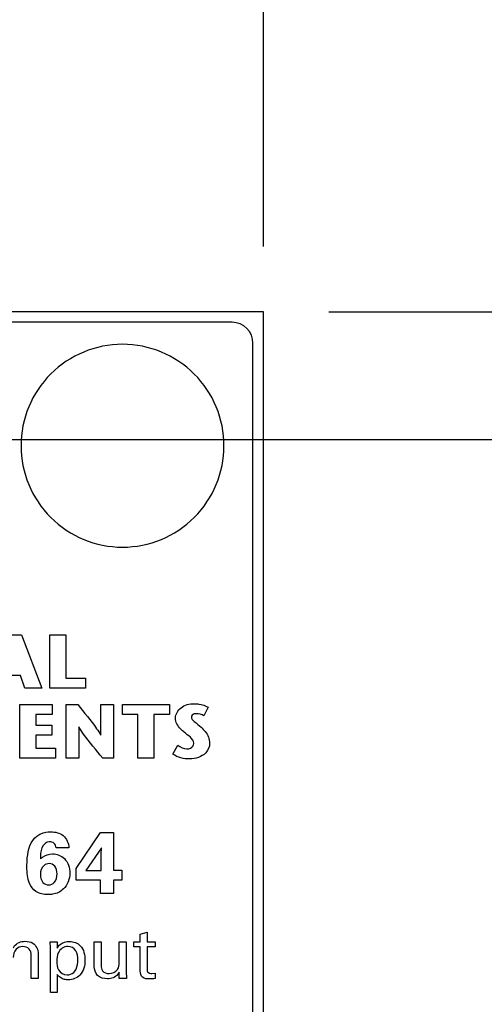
# Model space of a CAD drawing. Header units: inches. Extents: x 0.2 to 16.8, y 0.1 to 10.8.
# Tile 7 of 19: x 3.239 to 3.683, y 8.042 to 8.983. Entities that reach past the tile are written whole.
import ezdxf

# ---------------------------------------------------------------- set-up
doc = ezdxf.new("R2010")
doc.units = ezdxf.units.IN
doc.header["$LTSCALE"] = 0.935
doc.header["$MEASUREMENT"] = 0
doc.layers.get('0').update_dxf_attribs({"linetype": 'CONTINUOUS'})
doc.layers.add('DIMENSIONS', color=7, linetype='CONTINUOUS')
doc.styles.get("Standard").update_dxf_attribs({"font": 'txt', "width": 0.8})
doc.dimstyles.new('DIMSTYLE_1', dxfattribs={"dimtxt": 0.125, "dimasz": 0.18, "dimexe": 0.125, "dimexo": 0.0625, "dimgap": 0.0625, "dimtad": 0, "dimtih": 1, "dimtoh": 1, "dimzin": 4, "dimdsep": 46, "dimtxsty": 'STANDARD', "dimblk": '_FILLED', "dimblk1": '_FILLED', "dimblk2": '_FILLED', "dimcen": 0.09, "dimadec": 0, "dimazin": 0, "dimtp": 0.001, "dimtm": 0.001, "dimtfac": 1, "dimtofl": 0, "dimtmove": 0, "dimatfit": 3, "dimldrblk": '_FILLED', "dimfxl": 1, "dimtolj": 1, "dimtzin": 4, "dimarcsym": 0})

# ---------------------------------------------------------------- blocks, each defined once
blk = doc.blocks.new('_FILLED')
at = {"color": 0, "linetype": 'BYBLOCK'}
blk.add_solid([(0, 0), (-1, 0.1736), (-1, -0.1736)], dxfattribs=at)
blk = doc.blocks.new('*D9')
at = {"layer": 'DIMENSIONS', "color": 2, "linetype": 'CONTINUOUS'}
for p, q in [((4.22157, 7.85088), (4.22157, 8.21088)), ((3.3474, 7.85088), (4.34657, 7.85088)), ((3.44457, 7.31024), (4.34657, 7.31024)), ((4.22157, 7.31024), (4.22157, 6.95024))]:
    blk.add_line(p, q, dxfattribs=at)
at = {"layer": 'DIMENSIONS', "color": 2, "linetype": 'CONTINUOUS', "xscale": 0.18, "yscale": 0.18, "zscale": 0.18}
for p, rotation in [((4.22157, 7.85088), 270), ((4.22157, 7.31024), 90)]:
    blk.add_blockref('_FILLED', p, dxfattribs=dict(at, rotation=rotation))
at = {"layer": 'DIMENSIONS', "color": 2, "linetype": 'CONTINUOUS', "insert": (4.22157, 7.64306), "char_height": 0.125, "width": 1.025, "attachment_point": 2, "line_spacing_factor": 0.9}
blk.add_mtext('.54{\\Ftxt.shx;\\W1.000000;\\H0.125000; }[13.7]', dxfattribs=at)
blk = doc.blocks.new('*D13')
at = {"layer": 'DIMENSIONS', "color": 2, "linetype": 'CONTINUOUS'}
for p, q in [((4.22157, 8.70389), (4.22157, 8.98071)), ((4.22157, 8.98071), (4.33907, 8.98071)), ((3.53407, 8.70389), (4.34657, 8.70389)), ((3.04007, 8.58189), (4.34657, 8.58189)), ((4.22157, 8.58189), (4.22157, 8.22189))]:
    blk.add_line(p, q, dxfattribs=at)
at = {"layer": 'DIMENSIONS', "color": 2, "linetype": 'CONTINUOUS', "xscale": 0.18, "yscale": 0.18, "zscale": 0.18}
for p, rotation in [((4.22157, 8.70389), 270), ((4.22157, 8.58189), 90)]:
    blk.add_blockref('_FILLED', p, dxfattribs=dict(at, rotation=rotation))
at = {"layer": 'DIMENSIONS', "color": 2, "linetype": 'CONTINUOUS', "insert": (4.40157, 9.04321), "char_height": 0.125, "width": 0.925, "attachment_point": 1, "line_spacing_factor": 0.9}
blk.add_mtext('.12{\\Ftxt.shx;\\W1.000000;\\H0.125000; }[3.1]', dxfattribs=at)
blk = doc.blocks.new('*D16')
at = {"layer": 'DIMENSIONS', "color": 2, "linetype": 'CONTINUOUS'}
for p, q in [((2.68357, 8.76639), (2.68357, 9.57889)), ((3.01557, 8.18272), (3.01557, 9.57889)), ((2.68357, 9.45389), (2.30658, 9.45389)), ((3.01557, 9.45389), (3.37557, 9.45389))]:
    blk.add_line(p, q, dxfattribs=at)
at = {"layer": 'DIMENSIONS', "color": 2, "linetype": 'CONTINUOUS', "xscale": 0.18, "yscale": 0.18, "zscale": 0.18}
blk.add_blockref('_FILLED', (2.68357, 9.45389), dxfattribs=at)
at = {"layer": 'DIMENSIONS', "color": 2, "linetype": 'CONTINUOUS', "xscale": 0.18, "yscale": 0.18, "zscale": 0.18, "rotation": 180}
blk.add_blockref('_FILLED', (3.01557, 9.45389), dxfattribs=at)
at = {"layer": 'DIMENSIONS', "color": 2, "linetype": 'CONTINUOUS', "insert": (2.24408, 9.51639), "char_height": 0.125, "width": 0.925, "attachment_point": 3, "line_spacing_factor": 0.9}
blk.add_mtext('.33{\\Ftxt.shx;\\W1.000000;\\H0.125000; }[8.4]', dxfattribs=at)
blk = doc.blocks.new('*D17')
at = {"layer": 'DIMENSIONS', "color": 2, "linetype": 'CONTINUOUS'}
for p, q in [((3.01557, 8.18272), (3.01557, 10.32889)), ((3.47157, 8.76639), (3.47157, 10.32889)), ((3.01557, 10.20389), (2.65557, 10.20389)), ((3.47157, 10.20389), (3.82293, 10.20389))]:
    blk.add_line(p, q, dxfattribs=at)
at = {"layer": 'DIMENSIONS', "color": 2, "linetype": 'CONTINUOUS', "xscale": 0.18, "yscale": 0.18, "zscale": 0.18}
blk.add_blockref('_FILLED', (3.01557, 10.20389), dxfattribs=at)
at = {"layer": 'DIMENSIONS', "color": 2, "linetype": 'CONTINUOUS', "xscale": 0.18, "yscale": 0.18, "zscale": 0.18, "rotation": 180}
blk.add_blockref('_FILLED', (3.47157, 10.20389), dxfattribs=at)
at = {"layer": 'DIMENSIONS', "color": 2, "linetype": 'CONTINUOUS', "insert": (3.88543, 10.26639), "char_height": 0.125, "width": 1.025, "attachment_point": 1, "line_spacing_factor": 0.9}
blk.add_mtext('.46{\\Ftxt.shx;\\W1.000000;\\H0.125000; }[11.6]', dxfattribs=at)

msp = doc.modelspace()

# ---------------------------------------------------------------- linework, layer by layer
at = {"color": 7, "linetype": 'CONTINUOUS'}
for p, q in [((3.47157, 8.70389), (2.68357, 8.70389)), ((3.47157, 3.56598), (3.47157, 8.70389)), ((3.44157, 8.69389), (3.11203, 8.69389)), ((3.46157, 4.60389), (3.46157, 8.67389))]:
    msp.add_line(p, q, dxfattribs=at)
at = {"color": 40, "linetype": 'CONTINUOUS'}
for p, q in [((3.2275, 8.39508), (3.24041, 8.39508)), ((3.24041, 8.39508), (3.25981, 8.34404)), ((3.2673, 8.34403), (3.2673, 8.39507)), ((3.2673, 8.39507), (3.2827, 8.39507)), ((3.2827, 8.39507), (3.2827, 8.35359)), ((3.23946, 8.35622), (3.22365, 8.35622)), ((3.24348, 8.34404), (3.23946, 8.35622)), ((3.2827, 8.35359), (3.30137, 8.35359)), ((3.30137, 8.35359), (3.30137, 8.34403)), ((3.25981, 8.34404), (3.24348, 8.34404)), ((3.30137, 8.34403), (3.2673, 8.34403)), ((3.2387, 8.27719), (3.2387, 8.32823)), ((3.2387, 8.32823), (3.26971, 8.32823)), ((3.26971, 8.32823), (3.26971, 8.31868)), ((3.28284, 8.27719), (3.28284, 8.32823)), ((3.28284, 8.32823), (3.29399, 8.32823)), ((3.31615, 8.299), (3.31615, 8.32823)), ((3.31615, 8.32823), (3.32828, 8.32823)), ((3.32828, 8.32823), (3.32828, 8.27719)), ((3.33682, 8.31868), (3.33682, 8.32823)), ((3.33682, 8.32823), (3.38166, 8.32823)), ((3.38166, 8.32823), (3.38166, 8.31868)), ((3.41864, 8.32568), (3.4147, 8.31766)), ((3.25411, 8.31868), (3.25411, 8.30862)), ((3.26971, 8.31868), (3.25411, 8.31868)), ((3.35155, 8.31868), (3.33682, 8.31868)), ((3.35155, 8.27719), (3.35155, 8.31868)), ((3.36693, 8.31868), (3.36693, 8.27719)), ((3.38166, 8.31868), (3.36693, 8.31868)), ((3.25411, 8.30862), (3.26933, 8.30862)), ((3.26933, 8.30862), (3.26933, 8.29907)), ((3.29494, 8.30709), (3.29494, 8.27719)), ((3.25411, 8.29907), (3.25411, 8.28675)), ((3.26933, 8.29907), (3.25411, 8.29907)), ((3.38503, 8.28098), (3.38969, 8.28944)), ((3.25411, 8.28675), (3.27283, 8.28675)), ((3.27283, 8.28675), (3.27283, 8.27719)), ((3.27283, 8.27719), (3.2387, 8.27719)), ((3.29494, 8.27719), (3.28284, 8.27719)), ((3.32828, 8.27719), (3.31797, 8.27719)), ((3.36693, 8.27719), (3.35155, 8.27719)), ((3.29256, 8.17159), (3.31588, 8.20582)), ((3.31588, 8.20582), (3.32829, 8.20582)), ((3.32829, 8.20582), (3.32821, 8.16992)), ((3.28562, 8.19141), (3.2733, 8.19141)), ((3.31671, 8.19141), (3.30189, 8.16967)), ((3.31654, 8.185), (3.31671, 8.19141)), ((3.31654, 8.16967), (3.31654, 8.185)), ((3.29256, 8.16035), (3.29256, 8.17159)), ((3.30189, 8.16967), (3.31654, 8.16967)), ((3.32821, 8.16992), (3.33612, 8.16992)), ((3.33612, 8.16992), (3.33612, 8.16035)), ((3.31588, 8.16035), (3.29256, 8.16035)), ((3.31588, 8.14768), (3.31588, 8.16035)), ((3.32821, 8.16035), (3.32821, 8.14768)), ((3.33612, 8.16035), (3.32821, 8.16035)), ((3.32821, 8.14768), (3.31588, 8.14768)), ((3.3538, 8.10868), (3.36027, 8.11076)), ((3.3538, 8.10138), (3.3538, 8.10868)), ((3.36027, 8.11076), (3.36027, 8.10138)), ((3.2677, 8.10124), (3.27429, 8.10124)), ((3.2679, 8.09554), (3.2677, 8.10124)), ((3.27429, 8.10124), (3.27444, 8.09547)), ((3.30984, 8.07781), (3.30984, 8.10124)), ((3.30984, 8.10124), (3.31652, 8.10124)), ((3.31652, 8.10124), (3.31652, 8.07879)), ((3.33362, 8.0815), (3.33362, 8.10124)), ((3.33362, 8.10124), (3.34036, 8.10124)), ((3.34036, 8.10124), (3.34036, 8.07287)), ((3.34762, 8.09658), (3.34762, 8.10138)), ((3.34762, 8.10138), (3.3538, 8.10138)), ((3.36027, 8.10138), (3.36806, 8.10138)), ((3.36806, 8.10138), (3.36806, 8.09658)), ((3.25627, 8.09005), (3.25627, 8.06634)), ((3.2679, 8.05293), (3.2679, 8.09554)), ((3.3538, 8.09658), (3.34762, 8.09658)), ((3.3538, 8.0733), (3.3538, 8.09658)), ((3.36027, 8.09658), (3.36027, 8.07566)), ((3.36806, 8.09658), (3.36027, 8.09658)), ((3.2496, 8.06634), (3.2496, 8.08852)), ((3.33376, 8.06634), (3.33362, 8.07232)), ((3.34036, 8.07287), (3.34057, 8.06634)), ((3.36493, 8.071), (3.36806, 8.07135)), ((3.36806, 8.07135), (3.36806, 8.06628)), ((3.25627, 8.06634), (3.2496, 8.06634)), ((3.27437, 8.07024), (3.27437, 8.05293)), ((3.34057, 8.06634), (3.33376, 8.06634)), ((3.27437, 8.05293), (3.2679, 8.05293))]:
    msp.add_line(p, q, dxfattribs=at)
at = {"color": 7, "linetype": 'CONTINUOUS'}
msp.add_arc((3.44157, 8.67389), 0.02, 0, 90, dxfattribs=at)
at = {"color": 40, "linetype": 'CONTINUOUS'}
for centre, radius, start, end in [((3.33682, 8.5759), 0.09698, 89.98524, 180.01066), ((3.33685, 8.5759), 0.09697, 359.98583, 90.00186), ((3.33683, 8.57586), 0.09699, 179.98938, 270.01144), ((3.33685, 8.57585), 0.09698, 270.00147, 0.01412)]:
    msp.add_arc(centre, radius, start, end, dxfattribs=at)
for points, knots in [([(3.29399, 8.32823), (3.30016, 8.32067), (3.30801, 8.31132), (3.31488, 8.30117), (3.31602, 8.299)], [0, 0, 0, 0, 0.799109, 1, 1, 1, 1]), ([(3.38744, 8.3154), (3.38744, 8.31915), (3.39235, 8.32727), (3.40093, 8.32911), (3.40529, 8.32911)], [0, 0, 0, 0, 0.462355, 1, 1, 1, 1]), ([(3.40529, 8.32911), (3.40682, 8.32911), (3.41143, 8.32869), (3.41602, 8.32733), (3.41864, 8.32568)], [0, 0, 0, 0, 0.331785, 1, 1, 1, 1]), ([(3.3959, 8.30176), (3.3947, 8.30282), (3.39052, 8.30619), (3.38744, 8.31157), (3.38744, 8.3154)], [0, 0, 0, 0, 0.294914, 1, 1, 1, 1]), ([(3.40719, 8.31956), (3.40653, 8.31956), (3.40462, 8.31947), (3.40268, 8.31771), (3.40268, 8.31643)], [0, 0, 0, 0, 0.340111, 1, 1, 1, 1]), ([(3.40268, 8.31643), (3.40268, 8.31474), (3.40648, 8.31111), (3.40985, 8.30858), (3.41194, 8.30665)], [0, 0, 0, 0, 0.372097, 1, 1, 1, 1]), ([(3.31797, 8.27719), (3.31173, 8.28474), (3.30356, 8.2943), (3.29646, 8.30469), (3.29507, 8.30709)], [0, 0, 0, 0, 0.779518, 1, 1, 1, 1]), ([(3.41194, 8.30665), (3.41336, 8.30532), (3.41761, 8.30126), (3.4201, 8.29528), (3.4201, 8.29134)], [0, 0, 0, 0, 0.330999, 1, 1, 1, 1]), ([(3.39845, 8.28587), (3.40062, 8.28587), (3.40425, 8.28723), (3.40486, 8.29036), (3.40486, 8.29119)], [0, 0, 0, 0, 0.722763, 1, 1, 1, 1]), ([(3.4201, 8.29134), (3.4201, 8.28802), (3.41623, 8.27908), (3.40652, 8.27632), (3.40108, 8.27632)], [0, 0, 0, 0, 0.378786, 1, 1, 1, 1]), ([(3.24548, 8.17292), (3.24548, 8.17583), (3.24574, 8.18607), (3.24879, 8.19799), (3.25488, 8.20249)], [0, 0, 0, 0, 0.277475, 1, 1, 1, 1]), ([(3.25488, 8.20249), (3.25609, 8.20339), (3.26025, 8.20575), (3.26508, 8.20657), (3.2683, 8.20657)], [0, 0, 0, 0, 0.318996, 1, 1, 1, 1]), ([(3.2683, 8.20657), (3.27242, 8.20657), (3.28154, 8.20467), (3.28552, 8.19568), (3.28562, 8.19141)], [0, 0, 0, 0, 0.491412, 1, 1, 1, 1]), ([(3.26721, 8.19716), (3.26405, 8.19716), (3.25797, 8.19111), (3.25857, 8.18433), (3.25847, 8.18083)], [0, 0, 0, 0, 0.475145, 1, 1, 1, 1]), ([(3.2733, 8.19141), (3.2732, 8.19303), (3.27198, 8.19636), (3.26865, 8.19716), (3.26721, 8.19716)], [0, 0, 0, 0, 0.529963, 1, 1, 1, 1]), ([(3.25847, 8.18083), (3.25905, 8.18137), (3.26215, 8.18413), (3.26651, 8.1855), (3.26988, 8.1855)], [0, 0, 0, 0, 0.190142, 1, 1, 1, 1]), ([(3.26988, 8.1855), (3.27395, 8.1855), (3.28353, 8.18198), (3.28653, 8.17207), (3.28653, 8.16709)], [0, 0, 0, 0, 0.449838, 1, 1, 1, 1]), ([(3.2668, 8.17625), (3.26504, 8.17625), (3.26001, 8.17456), (3.25838, 8.16906), (3.25838, 8.16601)], [0, 0, 0, 0, 0.365954, 1, 1, 1, 1]), ([(3.27429, 8.16626), (3.27429, 8.16883), (3.27345, 8.17381), (3.26877, 8.17625), (3.2668, 8.17625)], [0, 0, 0, 0, 0.566283, 1, 1, 1, 1]), ([(3.26555, 8.14652), (3.26154, 8.14652), (3.25385, 8.14807), (3.24594, 8.15873), (3.24548, 8.16759), (3.24548, 8.17292)], [0, 0, 0, 0, 0.32011, 0.574224, 1, 1, 1, 1]), ([(3.25838, 8.16601), (3.25838, 8.1633), (3.25933, 8.15801), (3.2643, 8.15585), (3.2663, 8.15585)], [0, 0, 0, 0, 0.576045, 1, 1, 1, 1]), ([(3.2663, 8.15585), (3.26823, 8.15585), (3.27328, 8.15796), (3.27429, 8.16339), (3.27429, 8.16626)], [0, 0, 0, 0, 0.402545, 1, 1, 1, 1]), ([(3.28037, 8.15193), (3.27758, 8.14931), (3.2724, 8.14681), (3.26706, 8.14652), (3.26555, 8.14652)], [0, 0, 0, 0, 0.717026, 1, 1, 1, 1]), ([(3.23243, 8.09561), (3.23271, 8.09616), (3.23486, 8.1), (3.23986, 8.10193), (3.24361, 8.10193)], [0, 0, 0, 0, 0.142316, 1, 1, 1, 1]), ([(3.24361, 8.10193), (3.2462, 8.10193), (3.2529, 8.10076), (3.25627, 8.09378), (3.25627, 8.09005)], [0, 0, 0, 0, 0.408456, 1, 1, 1, 1]), ([(3.27444, 8.09547), (3.27518, 8.09672), (3.27823, 8.10034), (3.28314, 8.10179), (3.28633, 8.10179)], [0, 0, 0, 0, 0.31333, 1, 1, 1, 1]), ([(3.28633, 8.10179), (3.28998, 8.10179), (3.29909, 8.09821), (3.30099, 8.08859), (3.30099, 8.08373)], [0, 0, 0, 0, 0.429215, 1, 1, 1, 1]), ([(3.24153, 8.09686), (3.23925, 8.09686), (3.23388, 8.09479), (3.23243, 8.08921), (3.23243, 8.08643)], [0, 0, 0, 0, 0.450758, 1, 1, 1, 1]), ([(3.28458, 8.09693), (3.28096, 8.09693), (3.27419, 8.09229), (3.27416, 8.08554), (3.27416, 8.08275)], [0, 0, 0, 0, 0.565175, 1, 1, 1, 1]), ([(3.29418, 8.08414), (3.29418, 8.08712), (3.29382, 8.0936), (3.28748, 8.09693), (3.28458, 8.09693)], [0, 0, 0, 0, 0.507234, 1, 1, 1, 1]), ([(3.27416, 8.08275), (3.27416, 8.08002), (3.27431, 8.07362), (3.28074, 8.06982), (3.28396, 8.06982)], [0, 0, 0, 0, 0.458637, 1, 1, 1, 1]), ([(3.30099, 8.08373), (3.30099, 8.07872), (3.2987, 8.06864), (3.28906, 8.06502), (3.28507, 8.06502)], [0, 0, 0, 0, 0.556873, 1, 1, 1, 1]), ([(3.29133, 8.07323), (3.29312, 8.07566), (3.29402, 8.07962), (3.29418, 8.08338), (3.29418, 8.08414)], [0, 0, 0, 0, 0.798635, 1, 1, 1, 1]), ([(3.28396, 8.06982), (3.28447, 8.06982), (3.28721, 8.06997), (3.29002, 8.07142), (3.29133, 8.07323)], [0, 0, 0, 0, 0.187496, 1, 1, 1, 1]), ([(3.3225, 8.066), (3.31912, 8.066), (3.31191, 8.06774), (3.30984, 8.0748), (3.30984, 8.07781)], [0, 0, 0, 0, 0.52845, 1, 1, 1, 1]), ([(3.31652, 8.07879), (3.31652, 8.07703), (3.31695, 8.07251), (3.32171, 8.07107), (3.32396, 8.07107)], [0, 0, 0, 0, 0.439269, 1, 1, 1, 1]), ([(3.33362, 8.07232), (3.33326, 8.07162), (3.33113, 8.06775), (3.3261, 8.066), (3.3225, 8.066)], [0, 0, 0, 0, 0.178507, 1, 1, 1, 1]), ([(3.36263, 8.06586), (3.36035, 8.06586), (3.35517, 8.0661), (3.3538, 8.07121), (3.3538, 8.0733)], [0, 0, 0, 0, 0.522727, 1, 1, 1, 1]), ([(3.36027, 8.07566), (3.36027, 8.07464), (3.36038, 8.07183), (3.36346, 8.071), (3.36493, 8.071)], [0, 0, 0, 0, 0.407929, 1, 1, 1, 1]), ([(3.28507, 8.06502), (3.28388, 8.06502), (3.27984, 8.06538), (3.27587, 8.06778), (3.27437, 8.07024)], [0, 0, 0, 0, 0.292627, 1, 1, 1, 1])]:
    msp.add_open_spline(points, degree=3, knots=knots, dxfattribs=at)
for points in [[(3.4147, 8.31766), (3.4125, 8.319), (3.40977, 8.31956), (3.40719, 8.31956)], [(3.40486, 8.29119), (3.40486, 8.29581), (3.39938, 8.29872), (3.3959, 8.30176)], [(3.38969, 8.28944), (3.3922, 8.28753), (3.3953, 8.28587), (3.39845, 8.28587)], [(3.40108, 8.27632), (3.39551, 8.27632), (3.38938, 8.2775), (3.38503, 8.28098)], [(3.28653, 8.16709), (3.28653, 8.16164), (3.28438, 8.15563), (3.28037, 8.15193)], [(3.24772, 8.0945), (3.24612, 8.09602), (3.24374, 8.09686), (3.24153, 8.09686)], [(3.2496, 8.08852), (3.2496, 8.09061), (3.24919, 8.09302), (3.24772, 8.0945)], [(3.33216, 8.07496), (3.33344, 8.07679), (3.33362, 8.07927), (3.33362, 8.0815)], [(3.32396, 8.07107), (3.32698, 8.07107), (3.33047, 8.07245), (3.33216, 8.07496)], [(3.36806, 8.06628), (3.36627, 8.06596), (3.36445, 8.06586), (3.36263, 8.06586)]]:
    msp.add_open_spline(points, degree=3, dxfattribs=at)

# ---------------------------------------------------------------- dimensions: what is measured, and where the dimension line sits
at = {"layer": 'DIMENSIONS', "color": 2, "linetype": 'CONTINUOUS'}
for base, p1, p2, picture, middle in [((3.47157, 10.20389), (3.01557, 8.12022), (3.47157, 8.70389), '*D17', (4.39793, 10.20389)), ((3.01557, 9.45389), (2.68357, 8.70389), (3.01557, 8.12022), '*D16', (1.78158, 9.45389))]:
    dim = msp.add_linear_dim(base=base, p1=p1, p2=p2, dimstyle='DIMSTYLE_1', dxfattribs=at)
    dim.commit()
    dim.dimension.update_dxf_attribs({"geometry": picture, "text_midpoint": middle, "dimtype": 160})
for base, p1, p2, picture, middle in [((4.22157, 8.58189), (3.47157, 8.70389), (2.97757, 8.58189), '*D13', (4.86407, 8.98071)), ((4.22157, 7.31024), (3.2849, 7.85088), (3.38207, 7.31024), '*D9', (4.22157, 7.58056))]:
    dim = msp.add_linear_dim(base=base, p1=p1, p2=p2, angle=270, dimstyle='DIMSTYLE_1', dxfattribs=at)
    dim.commit()
    dim.dimension.update_dxf_attribs({"geometry": picture, "text_midpoint": middle, "dimtype": 160})

doc.saveas('drawing.dxf')
